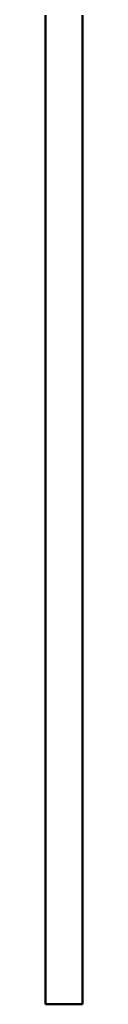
# Model space of a CAD drawing. Header units: millimetres. Extents: x 769 to 2336, y 1112 to 2601.
# Tile 6 of 7: x 2302 to 2310, y 1420 to 1647. Entities that reach past the tile are written whole.
import ezdxf

# ---------------------------------------------------------------- set-up
doc = ezdxf.new("R2010")
doc.units = ezdxf.units.MM
doc.header["$LTSCALE"] = 10
doc.layers.add('Visibile (ISO)', color=7, linetype='Continuous', lineweight=50)

msp = doc.modelspace()

# ---------------------------------------------------------------- linework, layer by layer
at = {"layer": 'Visibile (ISO)'}
for p, q in [((2301.73, 1648.07), (2301.73, 1644.04)), ((2310.23, 1648.07), (2310.23, 1644.04)), ((2301.73, 1643.19), (2301.73, 1647.06)), ((2301.73, 1644.04), (2301.73, 1637.58)), ((2301.73, 1639.32), (2301.73, 1643.19)), ((2310.23, 1644.04), (2310.23, 1637.58)), ((2301.73, 1633.47), (2301.73, 1639.32)), ((2301.73, 1637.58), (2301.73, 1631.16)), ((2310.23, 1637.58), (2310.23, 1631.16)), ((2301.73, 1627.65), (2301.73, 1633.47)), ((2301.73, 1631.16), (2301.73, 1624.77)), ((2310.23, 1631.16), (2310.23, 1624.77)), ((2301.73, 1621.86), (2301.73, 1627.65)), ((2301.73, 1624.77), (2301.73, 1618.42)), ((2310.23, 1624.77), (2310.23, 1618.42)), ((2301.73, 1616.11), (2301.73, 1621.86)), ((2301.73, 1618.42), (2301.73, 1612.11)), ((2310.23, 1618.42), (2310.23, 1612.11)), ((2301.73, 1609.88), (2301.73, 1616.11)), ((2301.73, 1612.11), (2301.73, 1606.52)), ((2310.23, 1612.11), (2310.23, 1606.52)), ((2301.73, 1606.71), (2301.73, 1609.88)), ((2301.73, 1603.55), (2301.73, 1606.71)), ((2301.73, 1606.52), (2301.73, 1600.96)), ((2310.23, 1606.52), (2310.23, 1600.96)), ((2301.73, 1600.54), (2301.73, 1603.55)), ((2301.73, 1600.96), (2301.73, 1595.44)), ((2301.73, 1597.54), (2301.73, 1600.54)), ((2310.23, 1600.96), (2310.23, 1595.44)), ((2301.73, 1592.66), (2301.73, 1597.54)), ((2301.73, 1595.44), (2301.73, 1589.96)), ((2310.23, 1595.44), (2310.23, 1589.96)), ((2301.73, 1587.81), (2301.73, 1592.66)), ((2301.73, 1589.96), (2301.73, 1584.52)), ((2310.23, 1589.96), (2310.23, 1584.52)), ((2301.73, 1582.99), (2301.73, 1587.81)), ((2301.73, 1584.52), (2301.73, 1581.78)), ((2310.23, 1584.52), (2310.23, 1581.78)), ((2301.73, 1578.21), (2301.73, 1582.99)), ((2301.73, 1581.78), (2301.73, 1579.04)), ((2310.23, 1581.78), (2310.23, 1579.04)), ((2301.73, 1579.04), (2301.73, 1576.4)), ((2301.73, 1573.46), (2301.73, 1578.21)), ((2310.23, 1579.04), (2310.23, 1576.4)), ((2301.73, 1576.4), (2301.73, 1573.78)), ((2310.23, 1576.4), (2310.23, 1573.78)), ((2301.73, 1573.78), (2301.73, 1571.24)), ((2301.73, 1568.88), (2301.73, 1573.46)), ((2310.23, 1573.78), (2310.23, 1571.24)), ((2301.73, 1571.24), (2301.73, 1568.71)), ((2310.23, 1571.24), (2310.23, 1568.71)), ((2301.73, 1564.34), (2301.73, 1568.88)), ((2301.73, 1568.71), (2301.73, 1565.35)), ((2310.23, 1568.71), (2310.23, 1565.35)), ((2301.73, 1565.35), (2301.73, 1562.02)), ((2301.73, 1559.83), (2301.73, 1564.34)), ((2310.23, 1565.35), (2310.23, 1562.02)), ((2301.73, 1562.02), (2301.73, 1558.7)), ((2310.23, 1562.02), (2310.23, 1558.7)), ((2301.73, 1555.37), (2301.73, 1559.83)), ((2301.73, 1558.7), (2301.73, 1554.76)), ((2310.23, 1558.7), (2310.23, 1554.76)), ((2301.73, 1550.95), (2301.73, 1555.37)), ((2301.73, 1554.76), (2301.73, 1550.84)), ((2310.23, 1554.76), (2310.23, 1550.84)), ((2301.73, 1546.57), (2301.73, 1550.95)), ((2301.73, 1550.84), (2301.73, 1546.97)), ((2310.23, 1550.84), (2310.23, 1546.97)), ((2301.73, 1546.97), (2301.73, 1543.12)), ((2301.73, 1544.4), (2301.73, 1546.57)), ((2310.23, 1546.97), (2310.23, 1543.12)), ((2301.73, 1542.24), (2301.73, 1544.4)), ((2301.73, 1543.12), (2301.73, 1539.32)), ((2301.73, 1539.38), (2301.73, 1542.24)), ((2310.23, 1543.12), (2310.23, 1539.32)), ((2301.73, 1536.55), (2301.73, 1539.38)), ((2301.73, 1539.32), (2301.73, 1535.55)), ((2310.23, 1539.32), (2310.23, 1535.55)), ((2301.73, 1533.73), (2301.73, 1536.55)), ((2301.73, 1535.55), (2301.73, 1531.82)), ((2310.23, 1535.55), (2310.23, 1531.82)), ((2301.73, 1531.74), (2301.73, 1533.73)), ((2301.73, 1531.82), (2301.73, 1528.13)), ((2301.73, 1529.76), (2301.73, 1531.74)), ((2301.73, 1527.83), (2301.73, 1529.76)), ((2310.23, 1531.82), (2310.23, 1528.13)), ((2301.73, 1528.13), (2301.73, 1524.49)), ((2301.73, 1525.91), (2301.73, 1527.83)), ((2310.23, 1528.13), (2310.23, 1524.49)), ((2301.73, 1523.34), (2301.73, 1525.91)), ((2301.73, 1524.49), (2301.73, 1520.89)), ((2301.73, 1520.8), (2301.73, 1523.34)), ((2310.23, 1524.49), (2310.23, 1520.89)), ((2301.73, 1520.89), (2301.73, 1517.34)), ((2301.73, 1518.28), (2301.73, 1520.8)), ((2310.23, 1520.89), (2310.23, 1517.34)), ((2301.73, 1515.29), (2301.73, 1518.28)), ((2301.73, 1517.34), (2301.73, 1515.58)), ((2310.23, 1517.34), (2310.23, 1515.58)), ((2301.73, 1515.58), (2301.73, 1513.83)), ((2301.73, 1512.34), (2301.73, 1515.29)), ((2301.73, 1513.83), (2301.73, 1511.24)), ((2310.23, 1515.58), (2310.23, 1513.83)), ((2310.23, 1513.83), (2310.23, 1511.24)), ((2301.73, 1509.42), (2301.73, 1512.34)), ((2301.73, 1511.24), (2301.73, 1508.67)), ((2301.73, 1506.53), (2301.73, 1509.42)), ((2310.23, 1511.24), (2310.23, 1508.67)), ((2301.73, 1508.67), (2301.73, 1506.13)), ((2310.23, 1508.67), (2310.23, 1506.13)), ((2301.73, 1503.69), (2301.73, 1506.53)), ((2301.73, 1506.13), (2301.73, 1503.62)), ((2310.23, 1506.13), (2310.23, 1503.62)), ((2301.73, 1502.09), (2301.73, 1503.69)), ((2301.73, 1503.62), (2301.73, 1500.48)), ((2310.23, 1503.62), (2310.23, 1500.48)), ((2301.73, 1500.51), (2301.73, 1502.09)), ((2301.73, 1498.96), (2301.73, 1500.51)), ((2301.73, 1500.48), (2301.73, 1498.93)), ((2310.23, 1500.48), (2310.23, 1498.93)), ((2301.73, 1497.43), (2301.73, 1498.96)), ((2301.73, 1498.93), (2301.73, 1497.4)), ((2310.23, 1498.93), (2310.23, 1497.4)), ((2301.73, 1495.13), (2301.73, 1497.43)), ((2301.73, 1497.4), (2301.73, 1495.12)), ((2310.23, 1497.4), (2310.23, 1495.12)), ((2301.73, 1492.87), (2301.73, 1495.13)), ((2301.73, 1495.12), (2301.73, 1492.87)), ((2310.23, 1495.12), (2310.23, 1492.87)), ((2301.73, 1490.63), (2301.73, 1492.87)), ((2301.73, 1492.87), (2301.73, 1490.65)), ((2310.23, 1492.87), (2310.23, 1490.65)), ((2301.73, 1490.65), (2301.73, 1488.46)), ((2301.73, 1488.43), (2301.73, 1490.63)), ((2310.23, 1490.65), (2310.23, 1488.46)), ((2301.73, 1488.46), (2301.73, 1486.06)), ((2301.73, 1486.02), (2301.73, 1488.43)), ((2310.23, 1488.46), (2310.23, 1486.06)), ((2301.73, 1486.06), (2301.73, 1483.7)), ((2301.73, 1483.64), (2301.73, 1486.02)), ((2310.23, 1486.06), (2310.23, 1483.7)), ((2301.73, 1483.7), (2301.73, 1481.38)), ((2301.73, 1481.31), (2301.73, 1483.64)), ((2310.23, 1483.7), (2310.23, 1481.38)), ((2301.73, 1481.38), (2301.73, 1479.1)), ((2301.73, 1479.02), (2301.73, 1481.31)), ((2310.23, 1481.38), (2310.23, 1479.1)), ((2301.73, 1479.1), (2301.73, 1476.87)), ((2301.73, 1476.77), (2301.73, 1479.02)), ((2310.23, 1479.1), (2310.23, 1476.87)), ((2301.73, 1476.87), (2301.73, 1474.67)), ((2301.73, 1474.56), (2301.73, 1476.77)), ((2310.23, 1476.87), (2310.23, 1474.67)), ((2301.73, 1474.67), (2301.73, 1472.33)), ((2301.73, 1472.18), (2301.73, 1474.56)), ((2310.23, 1474.67), (2310.23, 1472.33)), ((2301.73, 1472.33), (2301.73, 1470.03)), ((2301.73, 1469.85), (2301.73, 1472.18)), ((2310.23, 1472.33), (2310.23, 1470.03)), ((2301.73, 1470.03), (2301.73, 1467.79)), ((2301.73, 1467.58), (2301.73, 1469.85)), ((2310.23, 1470.03), (2310.23, 1467.79)), ((2301.73, 1467.79), (2301.73, 1465.59)), ((2301.73, 1465.36), (2301.73, 1467.58)), ((2310.23, 1467.79), (2310.23, 1465.59)), ((2301.73, 1465.59), (2301.73, 1463.45)), ((2301.73, 1463.19), (2301.73, 1465.36)), ((2310.23, 1465.59), (2310.23, 1463.45)), ((2301.73, 1463.45), (2301.73, 1461.37)), ((2301.73, 1461.08), (2301.73, 1463.19)), ((2310.23, 1463.45), (2310.23, 1461.37)), ((2301.73, 1461.37), (2301.73, 1459.33)), ((2301.73, 1459.02), (2301.73, 1461.08)), ((2301.73, 1459.33), (2301.73, 1457.36)), ((2310.23, 1461.37), (2310.23, 1459.33)), ((2310.23, 1459.33), (2310.23, 1457.36)), ((2301.73, 1457.02), (2301.73, 1459.02)), ((2301.73, 1457.36), (2301.73, 1455.43)), ((2301.73, 1455.08), (2301.73, 1457.02)), ((2310.23, 1457.36), (2310.23, 1455.43)), ((2301.73, 1455.43), (2301.73, 1453.56)), ((2301.73, 1453.19), (2301.73, 1455.08)), ((2310.23, 1455.43), (2310.23, 1453.56)), ((2301.73, 1453.56), (2301.73, 1451.75)), ((2301.73, 1451.36), (2301.73, 1453.19)), ((2310.23, 1453.56), (2310.23, 1451.75)), ((2301.73, 1451.75), (2301.73, 1450.08)), ((2301.73, 1449.73), (2301.73, 1451.36)), ((2310.23, 1451.75), (2310.23, 1450.08)), ((2301.73, 1450.08), (2301.73, 1448.47)), ((2301.73, 1448.15), (2301.73, 1449.73)), ((2301.73, 1448.47), (2301.73, 1446.91)), ((2301.73, 1446.62), (2301.73, 1448.15)), ((2310.23, 1450.08), (2310.23, 1448.47)), ((2310.23, 1448.47), (2310.23, 1446.91)), ((2301.73, 1446.91), (2301.73, 1445.39)), ((2301.73, 1445.13), (2301.73, 1446.62)), ((2310.23, 1446.91), (2310.23, 1445.39)), ((2301.73, 1445.39), (2301.73, 1443.93)), ((2301.73, 1443.7), (2301.73, 1445.13)), ((2301.73, 1443.93), (2301.73, 1442.51)), ((2301.73, 1442.31), (2301.73, 1443.7)), ((2310.23, 1445.39), (2310.23, 1443.93)), ((2310.23, 1443.93), (2310.23, 1442.51)), ((2301.73, 1442.51), (2301.73, 1441.28)), ((2301.73, 1441.23), (2301.73, 1442.31)), ((2301.73, 1441.28), (2301.73, 1440.08)), ((2301.73, 1440.18), (2301.73, 1441.23)), ((2310.23, 1442.51), (2310.23, 1441.28)), ((2310.23, 1441.28), (2310.23, 1440.08)), ((2301.73, 1439.16), (2301.73, 1440.18)), ((2301.73, 1440.08), (2301.73, 1438.93)), ((2301.73, 1438.41), (2301.73, 1439.16)), ((2301.73, 1438.93), (2301.73, 1437.81)), ((2310.23, 1440.08), (2310.23, 1438.93)), ((2310.23, 1438.93), (2310.23, 1437.81)), ((2301.73, 1437.69), (2301.73, 1438.41)), ((2301.73, 1437.81), (2301.73, 1437.09)), ((2301.73, 1436.28), (2301.73, 1437.69)), ((2301.73, 1437.09), (2301.73, 1436.38)), ((2310.23, 1437.81), (2310.23, 1437.09)), ((2310.23, 1437.09), (2310.23, 1436.38)), ((2301.73, 1436.38), (2301.73, 1435.02)), ((2301.73, 1434.99), (2301.73, 1436.28)), ((2301.73, 1435.02), (2301.73, 1433.82)), ((2301.73, 1433.75), (2301.73, 1434.99)), ((2310.23, 1436.38), (2310.23, 1435.02)), ((2310.23, 1435.02), (2310.23, 1433.82)), ((2301.73, 1433.82), (2301.73, 1432.67)), ((2301.73, 1432.58), (2301.73, 1433.75)), ((2301.73, 1432.67), (2301.73, 1431.58)), ((2301.73, 1431.46), (2301.73, 1432.58)), ((2310.23, 1433.82), (2310.23, 1432.67)), ((2310.23, 1432.67), (2310.23, 1431.58)), ((2301.73, 1431.58), (2301.73, 1430.55)), ((2301.73, 1430.41), (2301.73, 1431.46)), ((2301.73, 1430.55), (2301.73, 1429.57)), ((2301.73, 1429.41), (2301.73, 1430.41)), ((2310.23, 1431.58), (2310.23, 1430.55)), ((2310.23, 1430.55), (2310.23, 1429.57)), ((2301.73, 1429.57), (2301.73, 1428.65)), ((2301.73, 1428.47), (2301.73, 1429.41)), ((2301.73, 1428.65), (2301.73, 1427.94)), ((2301.73, 1427.94), (2301.73, 1428.47)), ((2301.73, 1427.94), (2301.73, 1427.28)), ((2301.73, 1427.44), (2301.73, 1427.94)), ((2310.23, 1429.57), (2310.23, 1428.65)), ((2310.23, 1428.65), (2310.23, 1427.94)), ((2310.23, 1427.94), (2310.23, 1427.28)), ((2301.73, 1426.95), (2301.73, 1427.44)), ((2301.73, 1427.28), (2301.73, 1426.64)), ((2301.73, 1426.49), (2301.73, 1426.95)), ((2301.73, 1426.64), (2301.73, 1426.19)), ((2301.73, 1426.04), (2301.73, 1426.49)), ((2301.73, 1426.19), (2301.73, 1425.75)), ((2301.73, 1425.61), (2301.73, 1426.04)), ((2301.73, 1425.75), (2301.73, 1424.93)), ((2301.73, 1424.8), (2301.73, 1425.61)), ((2310.23, 1427.28), (2310.23, 1426.64)), ((2310.23, 1426.64), (2310.23, 1426.19)), ((2310.23, 1426.19), (2310.23, 1425.75)), ((2310.23, 1425.75), (2310.23, 1424.93)), ((2301.73, 1424.93), (2301.73, 1424.17)), ((2301.73, 1424.06), (2301.73, 1424.8)), ((2301.73, 1424.17), (2301.73, 1423.48)), ((2301.73, 1423.39), (2301.73, 1424.06)), ((2301.73, 1423.48), (2301.73, 1422.86)), ((2301.73, 1422.79), (2301.73, 1423.39)), ((2310.23, 1424.93), (2310.23, 1424.17)), ((2310.23, 1424.17), (2310.23, 1423.48)), ((2310.23, 1423.48), (2310.23, 1422.86)), ((2301.73, 1422.86), (2301.73, 1422.31)), ((2301.73, 1422.25), (2301.73, 1422.79)), ((2301.73, 1422.31), (2301.73, 1421.83)), ((2301.73, 1421.78), (2301.73, 1422.25)), ((2301.73, 1421.83), (2301.73, 1421.41)), ((2301.73, 1421.36), (2301.73, 1421.78)), ((2301.73, 1421.41), (2301.73, 1421.05)), ((2301.73, 1421.01), (2301.73, 1421.36)), ((2301.73, 1421.05), (2301.73, 1420.87)), ((2301.73, 1420.72), (2301.73, 1421.01)), ((2301.73, 1420.87), (2301.73, 1420.71)), ((2301.73, 1420.58), (2301.73, 1420.72)), ((2301.73, 1420.71), (2301.73, 1420.56)), ((2310.23, 1422.86), (2310.23, 1422.31)), ((2310.23, 1422.31), (2310.23, 1421.83)), ((2310.23, 1421.83), (2310.23, 1421.41)), ((2310.23, 1421.41), (2310.23, 1421.05)), ((2310.23, 1421.05), (2310.23, 1420.87)), ((2310.23, 1420.87), (2310.23, 1420.71)), ((2310.23, 1420.71), (2310.23, 1420.56)), ((2301.73, 1420.45), (2301.73, 1420.58)), ((2301.73, 1420.56), (2301.73, 1420.44)), ((2301.73, 1420.44), (2301.73, 1420.45)), ((2301.73, 1420.44), (2301.73, 1420.26)), ((2301.73, 1420.26), (2301.73, 1420.15)), ((2301.73, 1420.26), (2301.73, 1420.26)), ((2301.73, 1420.15), (2301.73, 1420.11)), ((2301.73, 1420.11), (2310.23, 1420.11)), ((2310.23, 1420.56), (2310.23, 1420.44)), ((2310.23, 1420.44), (2310.23, 1420.26)), ((2310.23, 1420.26), (2310.23, 1420.15)), ((2310.23, 1420.15), (2310.23, 1420.11))]:
    msp.add_line(p, q, dxfattribs=at)

doc.saveas('drawing.dxf')
